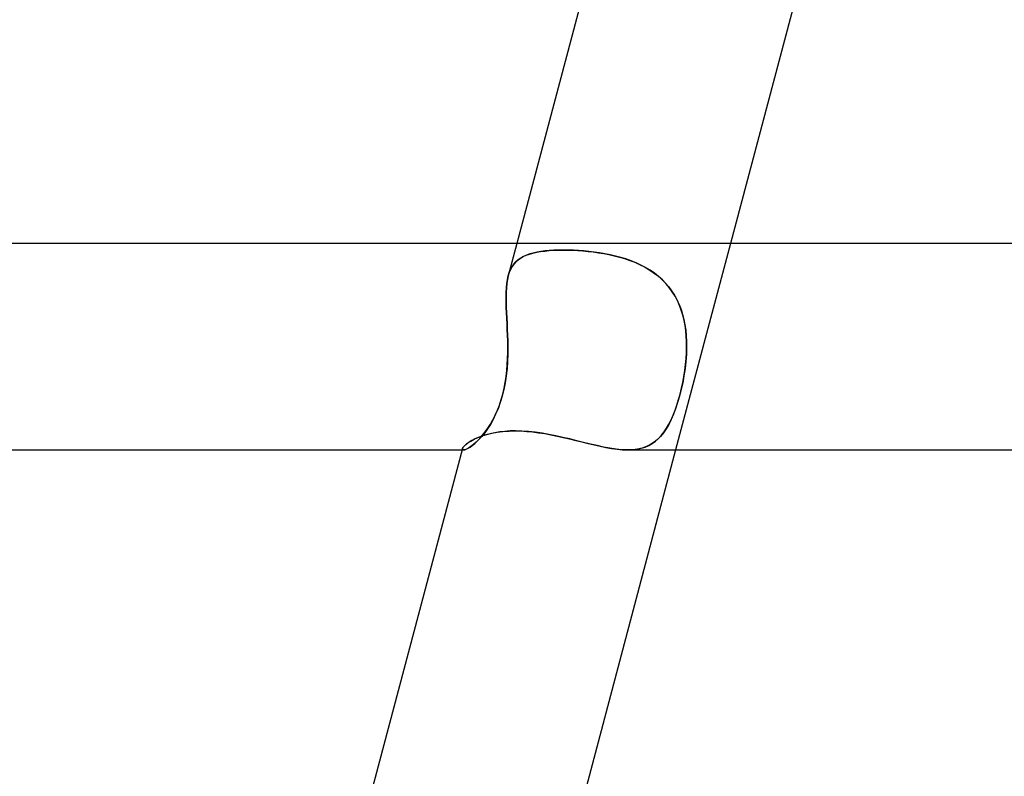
# Model space of a CAD drawing. Header units: millimetres. Extents: x -345 to 345, y -2 to 230.
# Tile 26 of 74: x -107 to -88, y 201 to 215. Entities that reach past the tile are written whole.
import ezdxf

# ---------------------------------------------------------------- set-up
doc = ezdxf.new("R2010")
doc.units = ezdxf.units.MM
doc.layers.add('HIDDEN', color=7, linetype='Continuous')
doc.layers.add('THICK', color=7, linetype='Continuous')

msp = doc.modelspace()

# ---------------------------------------------------------------- linework, layer by layer
at = {"layer": 'HIDDEN'}
for p, q in [((-97.552, 211), (-97.718, 210.372)), ((-93.413, 211), (-94.475, 207)), ((-97.427, 210.746), (-97.369, 210.772)), ((-97.363, 210.774), (-97.422, 210.748)), ((-97.369, 210.772), (-97.307, 210.795)), ((-97.3, 210.797), (-97.363, 210.774)), ((-97.307, 210.795), (-97.239, 210.814)), ((-97.233, 210.816), (-97.3, 210.797)), ((-97.239, 210.814), (-97.167, 210.83)), ((-97.161, 210.832), (-97.233, 210.816)), ((-97.167, 210.83), (-97.091, 210.844)), ((-97.084, 210.845), (-97.161, 210.832)), ((-97.091, 210.844), (-97.011, 210.854)), ((-97.004, 210.855), (-97.084, 210.845)), ((-97.011, 210.854), (-96.926, 210.862)), ((-96.92, 210.863), (-97.004, 210.855)), ((-96.926, 210.862), (-96.837, 210.868)), ((-96.833, 210.868), (-96.92, 210.863)), ((-96.837, 210.868), (-96.745, 210.871)), ((-96.742, 210.871), (-96.833, 210.868)), ((-96.745, 210.871), (-96.648, 210.872)), ((-96.648, 210.872), (-96.742, 210.871)), ((-96.554, 210.871), (-96.648, 210.872)), ((-96.648, 210.872), (-96.558, 210.871)), ((-96.558, 210.871), (-96.464, 210.869)), ((-96.457, 210.868), (-96.554, 210.871)), ((-96.464, 210.869), (-96.369, 210.864)), ((-96.358, 210.863), (-96.457, 210.868)), ((-96.369, 210.864), (-96.271, 210.857)), ((-96.258, 210.856), (-96.358, 210.863)), ((-96.271, 210.857), (-96.172, 210.848)), ((-96.156, 210.846), (-96.258, 210.856)), ((-96.172, 210.848), (-96.072, 210.836)), ((-96.054, 210.834), (-96.156, 210.846)), ((-96.072, 210.836), (-95.971, 210.822)), ((-95.951, 210.819), (-96.054, 210.834)), ((-95.971, 210.822), (-95.869, 210.806)), ((-95.847, 210.802), (-95.951, 210.819)), ((-95.869, 210.806), (-95.767, 210.786)), ((-95.744, 210.781), (-95.847, 210.802)), ((-95.767, 210.786), (-95.665, 210.764)), ((-95.641, 210.758), (-95.744, 210.781)), ((-97.645, 210.549), (-97.611, 210.598)), ((-97.609, 210.601), (-97.643, 210.552)), ((-97.611, 210.598), (-97.572, 210.642)), ((-97.569, 210.645), (-97.609, 210.601)), ((-97.572, 210.642), (-97.529, 210.681)), ((-97.525, 210.684), (-97.569, 210.645)), ((-97.529, 210.681), (-97.48, 210.715)), ((-97.476, 210.718), (-97.525, 210.684)), ((-97.48, 210.715), (-97.427, 210.746)), ((-97.422, 210.748), (-97.476, 210.718)), ((-95.665, 210.764), (-95.564, 210.738)), ((-95.539, 210.731), (-95.641, 210.758)), ((-95.564, 210.738), (-95.464, 210.708)), ((-95.438, 210.7), (-95.539, 210.731)), ((-95.464, 210.708), (-95.365, 210.674)), ((-95.34, 210.665), (-95.438, 210.7)), ((-95.365, 210.674), (-95.268, 210.636)), ((-95.243, 210.626), (-95.34, 210.665)), ((-95.268, 210.636), (-95.173, 210.594)), ((-95.149, 210.582), (-95.243, 210.626)), ((-95.173, 210.594), (-95.081, 210.547)), ((-95.057, 210.534), (-95.149, 210.582)), ((-97.698, 210.438), (-97.718, 210.373)), ((-97.718, 210.372), (-97.698, 210.436)), ((-97.673, 210.498), (-97.698, 210.438)), ((-97.698, 210.436), (-97.674, 210.495)), ((-97.674, 210.495), (-97.645, 210.549)), ((-97.643, 210.552), (-97.673, 210.498)), ((-95.081, 210.547), (-94.993, 210.496)), ((-94.969, 210.481), (-95.057, 210.534)), ((-94.993, 210.496), (-94.908, 210.44)), ((-94.885, 210.424), (-94.969, 210.481)), ((-94.908, 210.44), (-94.827, 210.378)), ((-94.806, 210.361), (-94.885, 210.424)), ((-97.746, 210.224), (-97.754, 210.142)), ((-97.754, 210.139), (-97.746, 210.223)), ((-97.734, 210.301), (-97.746, 210.224)), ((-97.746, 210.223), (-97.734, 210.3)), ((-97.718, 210.373), (-97.734, 210.301)), ((-97.734, 210.3), (-97.718, 210.372)), ((-94.827, 210.378), (-94.75, 210.312)), ((-94.732, 210.295), (-94.806, 210.361)), ((-94.75, 210.312), (-94.679, 210.24)), ((-94.663, 210.223), (-94.732, 210.295)), ((-94.679, 210.24), (-94.613, 210.165)), ((-94.598, 210.146), (-94.663, 210.223)), ((-97.759, 210.055), (-97.76, 209.963)), ((-97.76, 209.959), (-97.759, 210.051)), ((-97.754, 210.142), (-97.759, 210.055)), ((-97.759, 210.051), (-97.754, 210.139)), ((-94.613, 210.165), (-94.553, 210.084)), ((-94.54, 210.065), (-94.598, 210.146)), ((-94.553, 210.084), (-94.499, 210)), ((-94.487, 209.98), (-94.54, 210.065)), ((-97.76, 209.963), (-97.759, 209.867)), ((-97.759, 209.863), (-97.76, 209.959)), ((-97.759, 209.867), (-97.757, 209.767)), ((-97.756, 209.763), (-97.759, 209.863)), ((-94.499, 210), (-94.45, 209.911)), ((-94.441, 209.893), (-94.487, 209.98)), ((-94.45, 209.911), (-94.407, 209.818)), ((-94.4, 209.802), (-94.441, 209.893)), ((-97.757, 209.767), (-97.752, 209.663)), ((-97.752, 209.66), (-97.756, 209.763)), ((-97.752, 209.663), (-97.747, 209.557)), ((-97.747, 209.553), (-97.752, 209.66)), ((-94.407, 209.818), (-94.37, 209.723)), ((-94.365, 209.708), (-94.4, 209.802)), ((-94.37, 209.723), (-94.34, 209.625)), ((-94.336, 209.611), (-94.365, 209.708)), ((-97.747, 209.557), (-97.742, 209.449)), ((-97.741, 209.445), (-97.747, 209.553)), ((-97.742, 209.449), (-97.736, 209.338)), ((-97.736, 209.335), (-97.741, 209.445)), ((-94.34, 209.625), (-94.314, 209.525)), ((-94.311, 209.511), (-94.336, 209.611)), ((-94.314, 209.525), (-94.294, 209.422)), ((-94.293, 209.411), (-94.311, 209.511)), ((-97.736, 209.338), (-97.732, 209.226)), ((-97.732, 209.224), (-97.736, 209.335)), ((-94.294, 209.422), (-94.28, 209.318)), ((-94.279, 209.309), (-94.293, 209.411)), ((-94.28, 209.318), (-94.27, 209.212)), ((-94.269, 209.207), (-94.279, 209.309)), ((-97.732, 209.226), (-97.728, 209.113)), ((-97.728, 209.112), (-97.732, 209.224)), ((-97.728, 209.113), (-97.727, 209)), ((-97.727, 209), (-97.728, 209.112)), ((-94.27, 209.212), (-94.264, 209.106)), ((-94.264, 209.104), (-94.269, 209.207)), ((-94.264, 209.106), (-94.263, 209)), ((-94.263, 209), (-94.264, 209.104)), ((-97.73, 208.771), (-97.727, 208.886)), ((-97.727, 209), (-97.728, 208.858)), ((-97.727, 208.886), (-97.727, 209)), ((-94.273, 208.771), (-94.266, 208.886)), ((-94.263, 209), (-94.267, 208.858)), ((-94.266, 208.886), (-94.263, 209)), ((-97.732, 208.716), (-97.742, 208.575)), ((-97.736, 208.656), (-97.73, 208.771)), ((-97.728, 208.858), (-97.732, 208.716)), ((-94.278, 208.716), (-94.293, 208.575)), ((-94.284, 208.656), (-94.273, 208.771)), ((-94.267, 208.858), (-94.278, 208.716)), ((-97.758, 208.424), (-97.745, 208.54)), ((-97.742, 208.575), (-97.757, 208.437)), ((-97.745, 208.54), (-97.736, 208.656)), ((-94.316, 208.424), (-94.298, 208.54)), ((-94.293, 208.575), (-94.314, 208.437)), ((-94.298, 208.54), (-94.284, 208.656)), ((-97.777, 208.301), (-97.803, 208.169)), ((-97.797, 208.195), (-97.775, 208.309)), ((-97.757, 208.437), (-97.777, 208.301)), ((-97.775, 208.309), (-97.758, 208.424)), ((-94.339, 208.301), (-94.368, 208.169)), ((-94.362, 208.195), (-94.338, 208.309)), ((-94.314, 208.437), (-94.339, 208.301)), ((-94.338, 208.309), (-94.316, 208.424)), ((-97.803, 208.169), (-97.834, 208.04)), ((-97.823, 208.083), (-97.797, 208.195)), ((-94.368, 208.169), (-94.401, 208.04)), ((-94.39, 208.083), (-94.362, 208.195)), ((-97.872, 207.916), (-97.915, 207.799)), ((-97.888, 207.87), (-97.854, 207.974)), ((-97.834, 208.04), (-97.872, 207.916)), ((-97.854, 207.974), (-97.823, 208.083)), ((-94.437, 207.916), (-94.476, 207.799)), ((-94.452, 207.87), (-94.419, 207.974)), ((-94.401, 208.04), (-94.437, 207.916)), ((-94.419, 207.974), (-94.39, 208.083)), ((-97.969, 207.674), (-97.927, 207.77)), ((-97.915, 207.799), (-97.962, 207.69)), ((-97.927, 207.77), (-97.888, 207.87)), ((-94.523, 207.674), (-94.486, 207.77)), ((-94.476, 207.799), (-94.517, 207.69)), ((-94.486, 207.77), (-94.452, 207.87)), ((-98.012, 207.588), (-98.064, 207.495)), ((-98.061, 207.5), (-98.014, 207.584)), ((-98.014, 207.584), (-97.969, 207.674)), ((-97.962, 207.69), (-98.012, 207.588)), ((-94.561, 207.588), (-94.608, 207.495)), ((-94.606, 207.5), (-94.563, 207.584)), ((-94.563, 207.584), (-94.523, 207.674)), ((-94.517, 207.69), (-94.561, 207.588)), ((-98.214, 207.283), (-98.162, 207.349)), ((-98.119, 207.41), (-98.174, 207.333)), ((-98.162, 207.349), (-98.111, 207.421)), ((-98.064, 207.495), (-98.119, 207.41)), ((-98.111, 207.421), (-98.061, 207.5)), ((-98.037, 207.322), (-97.932, 207.342)), ((-97.932, 207.342), (-97.82, 207.357)), ((-97.82, 207.357), (-97.702, 207.366)), ((-97.702, 207.366), (-97.579, 207.369)), ((-97.579, 207.369), (-97.471, 207.367)), ((-97.471, 207.367), (-97.359, 207.36)), ((-97.359, 207.36), (-97.246, 207.349)), ((-97.246, 207.349), (-97.13, 207.334)), ((-94.75, 207.283), (-94.699, 207.349)), ((-94.658, 207.41), (-94.711, 207.333)), ((-94.699, 207.349), (-94.651, 207.421)), ((-94.608, 207.495), (-94.658, 207.41)), ((-94.651, 207.421), (-94.606, 207.5)), ((-98.498, 207.138), (-98.444, 207.172)), ((-98.444, 207.172), (-98.381, 207.206)), ((-98.341, 207.148), (-98.393, 207.102)), ((-98.381, 207.206), (-98.308, 207.239)), ((-98.367, 207.125), (-98.317, 207.17)), ((-98.286, 207.202), (-98.341, 207.148)), ((-98.317, 207.17), (-98.266, 207.223)), ((-98.308, 207.239), (-98.225, 207.27)), ((-98.231, 207.263), (-98.286, 207.202)), ((-98.266, 207.223), (-98.214, 207.283)), ((-98.174, 207.333), (-98.231, 207.263)), ((-98.225, 207.27), (-98.135, 207.298)), ((-98.135, 207.298), (-98.037, 207.322)), ((-97.13, 207.334), (-97.012, 207.316)), ((-97.012, 207.316), (-96.893, 207.294)), ((-96.893, 207.294), (-96.773, 207.269)), ((-96.773, 207.269), (-96.653, 207.242)), ((-96.653, 207.242), (-96.532, 207.214)), ((-96.532, 207.214), (-96.411, 207.184)), ((-96.411, 207.184), (-96.291, 207.154)), ((-96.291, 207.154), (-96.172, 207.124)), ((-94.894, 207.148), (-94.965, 207.102)), ((-94.928, 207.125), (-94.865, 207.17)), ((-94.828, 207.202), (-94.894, 207.148)), ((-94.865, 207.17), (-94.805, 207.223)), ((-94.767, 207.263), (-94.828, 207.202)), ((-94.805, 207.223), (-94.75, 207.283)), ((-94.711, 207.333), (-94.767, 207.263)), ((-98.614, 207), (-98.584, 207)), ((-98.607, 207.026), (-98.608, 207.018)), ((-98.608, 207.018), (-98.607, 207.026)), ((-98.608, 207.018), (-98.607, 207.012)), ((-98.607, 207.012), (-98.608, 207.018)), ((-98.607, 207.026), (-98.596, 207.048)), ((-98.607, 207.012), (-98.604, 207.007)), ((-98.604, 207.007), (-98.607, 207.012)), ((-98.604, 207.007), (-98.599, 207.003)), ((-98.599, 207.003), (-98.604, 207.007)), ((-98.599, 207.003), (-98.592, 207.001)), ((-98.592, 207.001), (-98.599, 207.003)), ((-98.596, 207.048), (-98.575, 207.074)), ((-98.592, 207.001), (-98.584, 207)), ((-98.584, 207), (-98.592, 207.001)), ((-98.559, 207.004), (-98.584, 207)), ((-98.584, 207), (-98.561, 207.003)), ((-98.575, 207.074), (-98.542, 207.105)), ((-98.561, 207.003), (-98.532, 207.013)), ((-98.526, 207.016), (-98.559, 207.004)), ((-98.542, 207.105), (-98.498, 207.138)), ((-98.532, 207.013), (-98.497, 207.031)), ((-98.487, 207.036), (-98.526, 207.016)), ((-98.497, 207.031), (-98.458, 207.055)), ((-98.443, 207.065), (-98.487, 207.036)), ((-98.458, 207.055), (-98.414, 207.086)), ((-98.393, 207.102), (-98.443, 207.065)), ((-98.414, 207.086), (-98.367, 207.125)), ((-96.172, 207.124), (-96.054, 207.096)), ((-96.054, 207.096), (-95.939, 207.07)), ((-95.939, 207.07), (-95.826, 207.047)), ((-95.826, 207.047), (-95.715, 207.027)), ((-95.715, 207.027), (-95.607, 207.012)), ((-95.607, 207.012), (-95.504, 207.003)), ((-95.504, 207.003), (-95.406, 207)), ((-95.406, 207), (-95.314, 207.003)), ((-95.306, 207.004), (-95.405, 207)), ((-95.314, 207.003), (-95.227, 207.013)), ((-95.212, 207.016), (-95.306, 207.004)), ((-95.227, 207.013), (-95.145, 207.031)), ((-95.124, 207.036), (-95.212, 207.016)), ((-95.145, 207.031), (-95.068, 207.055)), ((-95.042, 207.065), (-95.124, 207.036)), ((-95.068, 207.055), (-94.996, 207.086)), ((-94.965, 207.102), (-95.042, 207.065)), ((-94.996, 207.086), (-94.928, 207.125))]:
    msp.add_line(p, q, dxfattribs=at)
at = {"layer": 'THICK'}
for p, q in [((-95.557, 218.512), (-97.552, 211)), ((-91.422, 218.5), (-93.413, 211)), ((194, 211), (-194, 211)), ((-97.884, 207.349), (-97.978, 207.334)), ((-97.786, 207.36), (-97.884, 207.349)), ((-97.684, 207.367), (-97.786, 207.36)), ((-97.579, 207.369), (-97.684, 207.367)), ((-97.454, 207.366), (-97.579, 207.369)), ((-97.326, 207.357), (-97.454, 207.366)), ((-97.196, 207.343), (-97.326, 207.357)), ((-97.064, 207.324), (-97.196, 207.343)), ((-98.476, 207.152), (-98.519, 207.123)), ((-98.425, 207.183), (-98.476, 207.152)), ((-98.367, 207.212), (-98.425, 207.183)), ((-98.302, 207.241), (-98.367, 207.212)), ((-98.23, 207.269), (-98.302, 207.241)), ((-98.152, 207.293), (-98.23, 207.269)), ((-98.068, 207.315), (-98.152, 207.293)), ((-97.978, 207.334), (-98.068, 207.315)), ((-96.93, 207.301), (-97.064, 207.324)), ((-96.796, 207.274), (-96.93, 207.301)), ((-96.661, 207.244), (-96.796, 207.274)), ((-96.526, 207.212), (-96.661, 207.244)), ((-96.391, 207.179), (-96.526, 207.212)), ((-96.258, 207.146), (-96.391, 207.179)), ((-193.991, 207), (-98.614, 207)), ((-98.607, 207.026), (-100.605, 199.5)), ((-98.598, 207.045), (-98.607, 207.026)), ((-98.58, 207.068), (-98.598, 207.045)), ((-98.554, 207.094), (-98.58, 207.068)), ((-98.519, 207.123), (-98.554, 207.094)), ((-94.475, 207), (-96.466, 199.5)), ((-96.127, 207.113), (-96.258, 207.146)), ((-95.996, 207.083), (-96.127, 207.113)), ((-95.87, 207.055), (-95.996, 207.083)), ((-95.747, 207.032), (-95.87, 207.055)), ((-95.629, 207.015), (-95.747, 207.032)), ((-95.515, 207.004), (-95.629, 207.015)), ((-95.405, 207), (-95.515, 207.004)), ((-95.407, 207), (95.407, 207))]:
    msp.add_line(p, q, dxfattribs=at)

doc.saveas('drawing.dxf')
